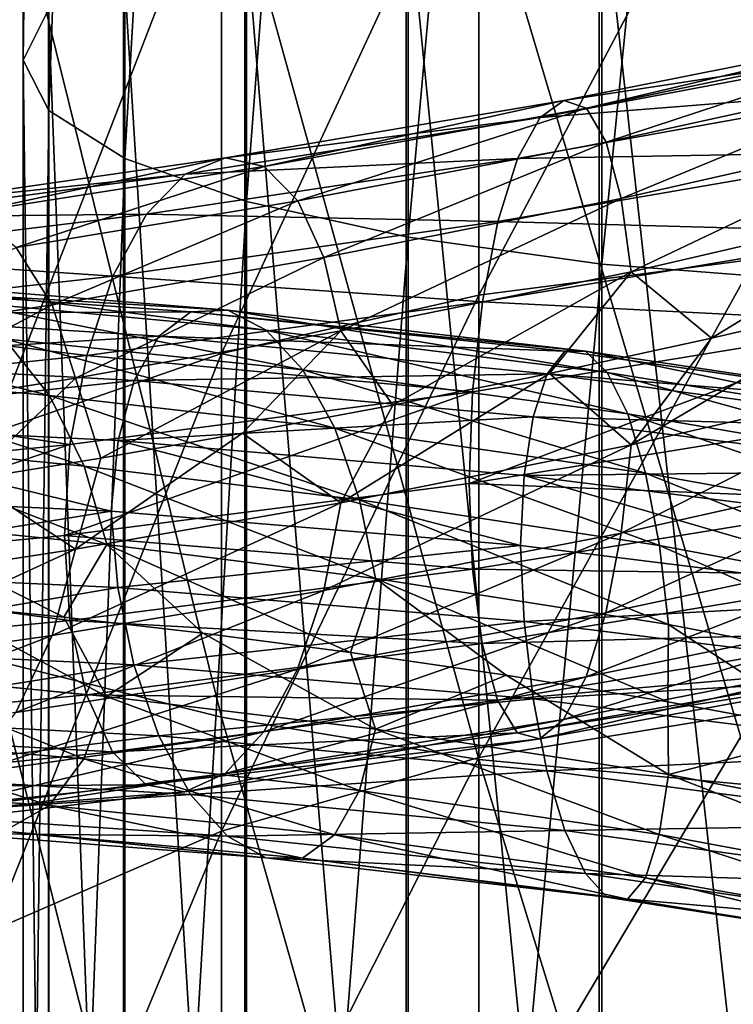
# Model space of a CAD drawing. Header units: metres. Extents: x -109 to 109, y -432 to 89.
# Tile 161 of 256: x -8.53 to -2.57, y -246.12 to -237.91. Entities that reach past the tile are written whole.
import ezdxf

# ---------------------------------------------------------------- set-up
doc = ezdxf.new("R2010")
doc.units = ezdxf.units.M
doc.layers.add('solid_506360_24502164', color=7, linetype='CONTINUOUS')

msp = doc.modelspace()

# ---------------------------------------------------------------- linework, layer by layer
at = {"layer": 'solid_506360_24502164'}
for points in [[(-8.499992, -220.809448, 965.925964), (-8.499992, -238.243088, 963.321289), (-8.283906, -221.063675, 967.802673)], [(-8.289004, -237.821503, 961.474243), (-8.499992, -238.243088, 963.321289), (-8.499992, -220.809448, 965.925964)], [(-8.499992, -238.243088, 963.321289), (-8.283906, -238.664551, 965.167725), (-8.283906, -221.063675, 967.802673)], [(-8.283906, -221.063675, 967.802673), (-8.283906, -238.664551, 965.167725), (-7.651602, -221.305054, 969.584534)], [(-8.283906, -238.664551, 965.167725), (-7.651602, -239.064697, 966.920898), (-7.651602, -221.305054, 969.584534)], [(-7.651602, -221.305054, 969.584534), (-7.651602, -239.064697, 966.920898), (-6.634851, -221.521439, 971.182007)], [(-7.651602, -239.064697, 966.920898), (-6.634851, -239.423431, 968.492554), (-6.634851, -221.521439, 971.182007)], [(-6.634851, -221.521439, 971.182007), (-6.634851, -239.423431, 968.492554), (-5.284738, -221.701981, 972.514771)], [(-6.634851, -239.423431, 968.492554), (-5.284738, -239.722717, 969.803833), (-5.284738, -221.701981, 972.514771)], [(-5.284738, -221.701981, 972.514771), (-5.284738, -239.722717, 969.803833), (-3.669097, -221.837601, 973.51593)], [(-5.284738, -239.722717, 969.803833), (-3.669097, -239.94754, 970.788879), (-3.669097, -221.837601, 973.51593)], [(-3.669097, -221.837601, 973.51593), (-3.669097, -239.94754, 970.788879), (-1.869106, -221.921478, 974.135193)], [(-3.669097, -239.94754, 970.788879), (-1.869106, -240.086594, 971.398132), (-1.869106, -221.921478, 974.135193)], [(-4.696142, -240.205124, 223.07515), (-4.696142, -236.061722, 224.85527), (-2.388744, -235.844559, 224.235718)], [(-2.388744, -239.905212, 222.49115), (-4.696142, -240.205124, 223.07515), (-2.388744, -235.844559, 224.235718)], [(-6.843618, -243.727936, 246.725525), (-6.843618, -236.315094, 248.765228), (-8.758043, -236.028046, 247.348297)], [(-8.758043, -243.249695, 245.361206), (-6.843618, -243.727936, 246.725525), (-8.758043, -236.028046, 247.348297)], [(-6.843618, -240.693619, 224.026382), (-6.843618, -236.415451, 225.86438), (-4.696142, -236.061722, 224.85527)], [(-4.696142, -240.205124, 223.07515), (-6.843618, -240.693619, 224.026382), (-4.696142, -236.061722, 224.85527)], [(-4.696142, -244.081665, 247.73465), (-4.696142, -236.527405, 249.813248), (-6.843618, -236.315094, 248.765228)], [(-6.843618, -243.727936, 246.725525), (-4.696142, -244.081665, 247.73465), (-6.843618, -236.315094, 248.765228)], [(-8.758043, -241.354034, 225.312424), (-8.758043, -236.893692, 227.228699), (-6.843618, -236.415451, 225.86438)], [(-6.843618, -240.693619, 224.026382), (-8.758043, -241.354034, 225.312424), (-6.843618, -236.415451, 225.86438)], [(-1.891428, -236.395477, 955.226685), (-1.891428, -252.813797, 951.294922), (-3.68973, -236.535629, 955.840698)], [(-3.68973, -236.535629, 955.840698), (-3.68973, -253.008453, 951.893982), (-5.302645, -236.761459, 956.830078)], [(-2.388744, -244.298828, 248.354202), (-2.388744, -236.657761, 250.456696), (-4.696142, -236.527405, 249.813248)], [(-4.696142, -244.081665, 247.73465), (-2.388744, -244.298828, 248.354202), (-4.696142, -236.527405, 249.813248)], [(-1.891428, -252.813797, 951.294922), (-3.68973, -253.008453, 951.893982), (-3.68973, -236.535629, 955.840698)], [(-5.302645, -236.761459, 956.830078), (-5.302645, -253.322067, 952.859131), (-6.649134, -237.0616, 958.144958)], [(-3.68973, -253.008453, 951.893982), (-5.302645, -253.322067, 952.859131), (-5.302645, -236.761459, 956.830078)], [(-6.649134, -237.0616, 958.144958), (-6.649134, -253.738876, 954.141907), (-7.661542, -237.420959, 959.719421)], [(-5.302645, -253.322067, 952.859131), (-6.649134, -253.738876, 954.141907), (-6.649134, -237.0616, 958.144958)], [(-7.661542, -237.420959, 959.719421), (-7.661542, -254.237961, 955.677856), (-8.289004, -237.821503, 961.474243)], [(-6.649134, -253.738876, 954.141907), (-7.661542, -254.237961, 955.677856), (-7.661542, -237.420959, 959.719421)], [(-8.289004, -237.821503, 961.474243), (-8.289004, -254.79422, 957.389832), (-8.499992, -238.243088, 963.321289)], [(-7.661542, -254.237961, 955.677856), (-8.289004, -254.79422, 957.389832), (-8.289004, -237.821503, 961.474243)], [(-1.020425, -237.990524, 981.141724), (-3.986542, -238.579773, 980.544861), (-1.070983, -238.135361, 981.912048)], [(-3.797542, -238.645737, 979.79126), (-3.986542, -238.579773, 980.544861), (-1.020425, -237.990524, 981.141724)], [(-0.972047, -238.05513, 980.366028), (-3.797542, -238.645737, 979.79126), (-1.020425, -237.990524, 981.141724)], [(-3.633516, -238.92778, 979.093201), (-3.797542, -238.645737, 979.79126), (-0.972047, -238.05513, 980.366028)], [(-0.930062, -238.336563, 979.649536), (-3.633516, -238.92778, 979.093201), (-0.972047, -238.05513, 980.366028)], [(-1.070983, -238.135361, 981.912048), (-4.184059, -238.722641, 981.291565), (-1.119399, -238.479355, 982.610779)], [(-3.986542, -238.579773, 980.544861), (-4.184059, -238.722641, 981.291565), (-1.070983, -238.135361, 981.912048)], [(-8.499992, -238.243088, 963.321289), (-8.499992, -255.3797, 959.191772), (-8.283906, -238.664551, 965.167725)], [(-8.289004, -254.79422, 957.389832), (-8.499992, -255.3797, 959.191772), (-8.499992, -238.243088, 963.321289)], [(-3.506043, -239.398621, 978.500366), (-3.633516, -238.92778, 979.093201), (-0.930062, -238.336563, 979.649536)], [(-0.897433, -238.807541, 979.04303), (-3.506043, -239.398621, 978.500366), (-0.930062, -238.336563, 979.649536)], [(-1.119399, -238.479355, 982.610779), (-4.373209, -239.064102, 981.967163), (-1.161458, -239.009323, 983.173279)], [(-4.184059, -238.722641, 981.291565), (-4.373209, -239.064102, 981.967163), (-1.119399, -238.479355, 982.610779)], [(-3.986542, -238.579773, 980.544861), (-6.808863, -239.059448, 979.40448), (-4.184059, -238.722641, 981.291565)], [(-6.486058, -239.131424, 978.698608), (-6.808863, -239.059448, 979.40448), (-3.986542, -238.579773, 980.544861)], [(-3.797542, -238.645737, 979.79126), (-6.486058, -239.131424, 978.698608), (-3.986542, -238.579773, 980.544861)], [(-8.499992, -255.3797, 959.191772), (-8.283906, -255.965012, 960.993103), (-8.283906, -238.664551, 965.167725)], [(-8.283906, -238.664551, 965.167725), (-8.283906, -255.965012, 960.993103), (-7.651602, -239.064697, 966.920898)], [(-6.205908, -239.417648, 978.041504), (-6.486058, -239.131424, 978.698608), (-3.797542, -238.645737, 979.79126)], [(-3.633516, -238.92778, 979.093201), (-6.205908, -239.417648, 978.041504), (-3.797542, -238.645737, 979.79126)], [(-4.184059, -238.722641, 981.291565), (-7.146214, -239.194901, 980.100708), (-4.373209, -239.064102, 981.967163)], [(-6.808863, -239.059448, 979.40448), (-7.146214, -239.194901, 980.100708), (-4.184059, -238.722641, 981.291565)], [(-3.423616, -240.009933, 978.054565), (-3.506043, -239.398621, 978.500366), (-0.897433, -238.807541, 979.04303)], [(-0.876334, -239.419678, 978.589294), (-3.423616, -240.009933, 978.054565), (-0.897433, -238.807541, 979.04303)], [(-5.98819, -239.89061, 977.479919), (-6.205908, -239.417648, 978.041504), (-3.633516, -238.92778, 979.093201)], [(-3.506043, -239.398621, 978.500366), (-5.98819, -239.89061, 977.479919), (-3.633516, -238.92778, 979.093201)], [(-6.808863, -239.059448, 979.40448), (-9.387612, -239.431992, 977.760132), (-7.146214, -239.194901, 980.100708)], [(-8.942551, -239.514603, 977.126038), (-9.387612, -239.431992, 977.760132), (-6.808863, -239.059448, 979.40448)], [(-6.486058, -239.131424, 978.698608), (-8.942551, -239.514603, 977.126038), (-6.808863, -239.059448, 979.40448)], [(-8.283906, -255.965012, 960.993103), (-7.651602, -256.520721, 962.703369), (-7.651602, -239.064697, 966.920898)], [(-7.651602, -239.064697, 966.920898), (-7.651602, -256.520721, 962.703369), (-6.634851, -239.423431, 968.492554)], [(-4.373209, -239.064102, 981.967163), (-7.469277, -239.528091, 980.727539), (-4.537523, -239.591141, 982.508911)], [(-7.146214, -239.194901, 980.100708), (-7.469277, -239.528091, 980.727539), (-4.373209, -239.064102, 981.967163)], [(-1.161458, -239.009323, 983.173279), (-4.537523, -239.591141, 982.508911), (-1.194181, -239.682495, 983.559631)], [(-4.373209, -239.064102, 981.967163), (-4.537523, -239.591141, 982.508911), (-1.161458, -239.009323, 983.173279)], [(-8.556297, -239.808533, 976.530701), (-8.942551, -239.514603, 977.126038), (-6.486058, -239.131424, 978.698608)], [(-6.205908, -239.417648, 978.041504), (-8.556297, -239.808533, 976.530701), (-6.486058, -239.131424, 978.698608)], [(-7.146214, -239.194901, 980.100708), (-9.85273, -239.554779, 978.381104), (-7.469277, -239.528091, 980.727539)], [(-9.387612, -239.431992, 977.760132), (-9.85273, -239.554779, 978.381104), (-7.146214, -239.194901, 980.100708)], [(-8.256122, -240.285873, 976.016602), (-8.556297, -239.808533, 976.530701), (-6.205908, -239.417648, 978.041504)], [(-5.98819, -239.89061, 977.479919), (-8.256122, -240.285873, 976.016602), (-6.205908, -239.417648, 978.041504)], [(-5.847408, -240.501907, 977.053528), (-5.98819, -239.89061, 977.479919), (-3.506043, -239.398621, 978.500366)], [(-3.423616, -240.009933, 978.054565), (-5.847408, -240.501907, 977.053528), (-3.506043, -239.398621, 978.500366)], [(-7.651602, -256.520721, 962.703369), (-6.634851, -257.018921, 964.236633), (-6.634851, -239.423431, 968.492554)], [(-6.634851, -239.423431, 968.492554), (-6.634851, -257.018921, 964.236633), (-5.284738, -239.722717, 969.803833)], [(-0.876334, -239.419678, 978.589294), (-2.753469, -240.565125, 977.980835), (-3.423616, -240.009933, 978.054565)], [(-0.876334, -239.419678, 978.589294), (-1.367006, -240.240875, 978.265198), (-2.753469, -240.565125, 977.980835)], [(-7.469277, -239.528091, 980.727539), (-10.298148, -239.8741, 978.935425), (-7.749918, -240.046494, 981.22644)], [(-9.85273, -239.554779, 978.381104), (-10.298148, -239.8741, 978.935425), (-7.469277, -239.528091, 980.727539)], [(-7.469277, -239.528091, 980.727539), (-7.749918, -240.046494, 981.22644), (-4.537523, -239.591141, 982.508911)], [(-4.537523, -239.591141, 982.508911), (-7.749918, -240.046494, 981.22644), (-4.665362, -240.261154, 982.878418)], [(-4.537523, -239.591141, 982.508911), (-4.665362, -240.261154, 982.878418), (-1.194181, -239.682495, 983.559631)], [(-6.634851, -257.018921, 964.236633), (-5.284738, -257.43457, 965.51593), (-5.284738, -239.722717, 969.803833)], [(-5.284738, -239.722717, 969.803833), (-5.284738, -257.43457, 965.51593), (-3.669097, -239.94754, 970.788879)], [(-1.194181, -239.682495, 983.559631), (-4.665362, -240.261154, 982.878418), (-1.215393, -240.436066, 983.746582)], [(-8.256122, -240.285873, 976.016602), (-10.226738, -240.589767, 974.157349), (-8.556297, -239.808533, 976.530701)], [(-10.298148, -239.8741, 978.935425), (-10.685078, -240.378357, 979.371094), (-7.749918, -240.046494, 981.22644)], [(-8.062021, -240.898026, 975.6203), (-8.256122, -240.285873, 976.016602), (-5.98819, -239.89061, 977.479919)], [(-5.847408, -240.501907, 977.053528), (-8.062021, -240.898026, 975.6203), (-5.98819, -239.89061, 977.479919)], [(-4.696142, -244.065964, 220.744812), (-4.696142, -240.205124, 223.07515), (-2.388744, -239.905212, 222.49115)], [(-2.388744, -243.68895, 220.207336), (-4.696142, -244.065964, 220.744812), (-2.388744, -239.905212, 222.49115)], [(-5.284738, -257.43457, 965.51593), (-3.669097, -257.746796, 966.476868), (-3.669097, -239.94754, 970.788879)], [(-3.669097, -239.94754, 970.788879), (-3.669097, -257.746796, 966.476868), (-1.869106, -240.086594, 971.398132)], [(-7.749918, -240.046494, 981.22644), (-10.685078, -240.378357, 979.371094), (-7.968263, -240.708069, 981.562134)], [(-7.749918, -240.046494, 981.22644), (-7.968263, -240.708069, 981.562134), (-4.665362, -240.261154, 982.878418)], [(-3.423616, -240.009933, 978.054565), (-5.414422, -241.122894, 976.998108), (-5.847408, -240.501907, 977.053528)], [(-3.423616, -240.009933, 978.054565), (-4.105786, -240.85878, 977.557861), (-5.414422, -241.122894, 976.998108)], [(-3.423616, -240.009933, 978.054565), (-2.753469, -240.565125, 977.980835), (-4.105786, -240.85878, 977.557861)], [(-9.965586, -240.140244, 949.957397), (-7.09874, -240.344727, 948.240601), (-10.340019, -240.362, 949.355286)], [(-9.534552, -240.106857, 950.598206), (-6.791703, -240.331039, 948.949463), (-9.965586, -240.140244, 949.957397)], [(-6.791703, -240.331039, 948.949463), (-7.09874, -240.344727, 948.240601), (-9.965586, -240.140244, 949.957397)], [(-6.471087, -240.496628, 949.647156), (-6.791703, -240.331039, 948.949463), (-9.534552, -240.106857, 950.598206)], [(-9.084454, -240.253586, 951.224915), (-6.471087, -240.496628, 949.647156), (-9.534552, -240.106857, 950.598206)], [(-3.669097, -257.746796, 966.476868), (-1.869106, -257.939911, 967.071228), (-1.869106, -240.086594, 971.398132)], [(-6.843618, -244.680008, 221.620239), (-6.843618, -240.693619, 224.026382), (-4.696142, -240.205124, 223.07515)], [(-4.696142, -244.065964, 220.744812), (-6.843618, -244.680008, 221.620239), (-4.696142, -240.205124, 223.07515)], [(-9.986308, -241.203674, 973.80072), (-10.226738, -240.589767, 974.157349), (-8.256122, -240.285873, 976.016602)], [(-8.062021, -240.898026, 975.6203), (-9.986308, -241.203674, 973.80072), (-8.256122, -240.285873, 976.016602)], [(-6.164296, -240.829346, 950.273499), (-6.471087, -240.496628, 949.647156), (-9.084454, -240.253586, 951.224915)], [(-8.653764, -240.569702, 951.78363), (-6.164296, -240.829346, 950.273499), (-9.084454, -240.253586, 951.224915)], [(-4.665362, -240.261154, 982.878418), (-7.968263, -240.708069, 981.562134), (-4.748231, -241.011597, 983.05365)], [(-4.665362, -240.261154, 982.878418), (-4.748231, -241.011597, 983.05365), (-1.215393, -240.436066, 983.746582)], [(-3.424132, -241.455246, 977.759766), (-2.753469, -240.565125, 977.980835), (-1.367006, -240.240875, 978.265198)], [(-0.876466, -240.868713, 978.298645), (-3.424132, -241.455246, 977.759766), (-1.367006, -240.240875, 978.265198)], [(-10.685078, -240.378357, 979.371094), (-10.986116, -241.026459, 979.657166), (-7.968263, -240.708069, 981.562134)], [(-8.279984, -241.042007, 952.221863), (-8.653764, -240.569702, 951.78363), (-10.833243, -240.400528, 953.726685)], [(-10.365326, -240.856735, 954.087585), (-8.279984, -241.042007, 952.221863), (-10.833243, -240.400528, 953.726685)], [(-10.340019, -240.362, 949.355286), (-7.365459, -240.547333, 947.579102), (-10.631336, -240.750336, 948.834961)], [(-7.09874, -240.344727, 948.240601), (-7.365459, -240.547333, 947.579102), (-10.340019, -240.362, 949.355286)], [(-7.09874, -240.344727, 948.240601), (-3.976225, -240.672119, 947.079163), (-7.365459, -240.547333, 947.579102)], [(-6.791703, -240.331039, 948.949463), (-3.804244, -240.672302, 947.832214), (-7.09874, -240.344727, 948.240601)], [(-3.804244, -240.672302, 947.832214), (-3.976225, -240.672119, 947.079163), (-7.09874, -240.344727, 948.240601)], [(-3.624657, -240.851196, 948.575623), (-3.804244, -240.672302, 947.832214), (-6.791703, -240.331039, 948.949463)], [(-6.471087, -240.496628, 949.647156), (-3.624657, -240.851196, 948.575623), (-6.791703, -240.331039, 948.949463)], [(-1.215393, -240.436066, 983.746582), (-4.776624, -241.777512, 983.013733), (-1.222347, -241.204773, 983.711975)], [(-1.215393, -240.436066, 983.746582), (-4.748231, -241.011597, 983.05365), (-4.776624, -241.777512, 983.013733)], [(-7.365459, -240.547333, 947.579102), (-7.572971, -240.918427, 947.012512), (-10.631336, -240.750336, 948.834961)], [(-5.847408, -240.501907, 977.053528), (-7.850954, -241.565842, 975.490967), (-8.062021, -240.898026, 975.6203)], [(-5.847408, -240.501907, 977.053528), (-6.667977, -241.358475, 976.306641), (-7.850954, -241.565842, 975.490967)], [(-7.365459, -240.547333, 947.579102), (-4.125622, -240.861328, 946.379089), (-7.572971, -240.918427, 947.012512)], [(-3.976225, -240.672119, 947.079163), (-4.125622, -240.861328, 946.379089), (-7.365459, -240.547333, 947.579102)], [(-5.847408, -240.501907, 977.053528), (-5.414422, -241.122894, 976.998108), (-6.667977, -241.358475, 976.306641)], [(-3.452814, -241.195679, 949.245361), (-3.624657, -240.851196, 948.575623), (-6.471087, -240.496628, 949.647156)], [(-6.164296, -240.829346, 950.273499), (-3.452814, -241.195679, 949.245361), (-6.471087, -240.496628, 949.647156)], [(-3.424132, -241.455246, 977.759766), (-4.105786, -240.85878, 977.557861), (-2.753469, -240.565125, 977.980835)], [(-5.898044, -241.314606, 950.77002), (-6.164296, -240.829346, 950.273499), (-8.653764, -240.569702, 951.78363)], [(-8.279984, -241.042007, 952.221863), (-5.898044, -241.314606, 950.77002), (-8.653764, -240.569702, 951.78363)], [(-7.968263, -240.708069, 981.562134), (-10.986116, -241.026459, 979.657166), (-8.1098, -241.450989, 981.714722)], [(-8.758043, -245.510208, 222.803802), (-8.758043, -241.354034, 225.312424), (-6.843618, -240.693619, 224.026382)], [(-6.843618, -244.680008, 221.620239), (-8.758043, -245.510208, 222.803802), (-6.843618, -240.693619, 224.026382)], [(-7.968263, -240.708069, 981.562134), (-8.1098, -241.450989, 981.714722), (-4.748231, -241.011597, 983.05365)], [(-3.976225, -240.672119, 947.079163), (-0.711627, -241.136307, 946.50708), (-4.125622, -240.861328, 946.379089)], [(-0.680847, -241.14389, 947.278748), (-0.711627, -241.136307, 946.50708), (-3.976225, -240.672119, 947.079163)], [(-3.804244, -240.672302, 947.832214), (-0.680847, -241.14389, 947.278748), (-3.976225, -240.672119, 947.079163)], [(-0.648706, -241.329926, 948.041199), (-0.680847, -241.14389, 947.278748), (-3.804244, -240.672302, 947.832214)], [(-3.624657, -240.851196, 948.575623), (-0.648706, -241.329926, 948.041199), (-3.804244, -240.672302, 947.832214)], [(-10.631336, -240.750336, 948.834961), (-7.572971, -240.918427, 947.012512), (-10.820178, -241.264679, 948.433594)], [(-7.989503, -241.632278, 952.508789), (-8.279984, -241.042007, 952.221863), (-10.365326, -240.856735, 954.087585)], [(-10.001686, -241.436493, 954.314697), (-7.989503, -241.632278, 952.508789), (-10.365326, -240.856735, 954.087585)], [(-8.062021, -240.898026, 975.6203), (-8.946745, -241.745316, 974.560852), (-9.986308, -241.203674, 973.80072)], [(-8.062021, -240.898026, 975.6203), (-7.850954, -241.565842, 975.490967), (-8.946745, -241.745316, 974.560852)], [(-4.125622, -240.861328, 946.379089), (-4.241857, -241.220383, 945.782043), (-7.572971, -240.918427, 947.012512)], [(-3.303677, -241.690125, 949.779175), (-3.452814, -241.195679, 949.245361), (-6.164296, -240.829346, 950.273499)], [(-5.898044, -241.314606, 950.77002), (-3.303677, -241.690125, 949.779175), (-6.164296, -240.829346, 950.273499)], [(-5.848289, -241.940262, 976.755249), (-5.414422, -241.122894, 976.998108), (-4.105786, -240.85878, 977.557861)], [(-3.424132, -241.455246, 977.759766), (-5.848289, -241.940262, 976.755249), (-4.105786, -240.85878, 977.557861)], [(-4.125622, -240.861328, 946.379089), (-0.738364, -241.318436, 945.790283), (-4.241857, -241.220383, 945.782043)], [(-0.711627, -241.136307, 946.50708), (-0.738364, -241.318436, 945.790283), (-4.125622, -240.861328, 946.379089)], [(-0.617952, -241.68074, 948.728699), (-0.648706, -241.329926, 948.041199), (-3.624657, -240.851196, 948.575623)], [(-3.452814, -241.195679, 949.245361), (-0.617952, -241.68074, 948.728699), (-3.624657, -240.851196, 948.575623)], [(-3.507001, -242.192398, 977.930481), (-3.424132, -241.455246, 977.759766), (-0.876466, -240.868713, 978.298645)], [(-0.897678, -241.608627, 978.48114), (-3.507001, -242.192398, 977.930481), (-0.876466, -240.868713, 978.298645)], [(-7.572971, -240.918427, 947.012512), (-7.707488, -241.418732, 946.580872), (-10.820178, -241.264679, 948.433594)], [(-7.572971, -240.918427, 947.012512), (-4.241857, -241.220383, 945.782043), (-7.707488, -241.418732, 946.580872)], [(-10.986116, -241.026459, 979.657166), (-11.181259, -241.757645, 979.777222), (-8.1098, -241.450989, 981.714722)], [(-5.691126, -241.913391, 951.101929), (-5.898044, -241.314606, 950.77002), (-8.279984, -241.042007, 952.221863)], [(-7.989503, -241.632278, 952.508789), (-5.691126, -241.913391, 951.101929), (-8.279984, -241.042007, 952.221863)], [(-4.748231, -241.011597, 983.05365), (-8.154789, -242.210617, 981.668213), (-4.776624, -241.777512, 983.013733)], [(-4.748231, -241.011597, 983.05365), (-8.1098, -241.450989, 981.714722), (-8.154789, -242.210617, 981.668213)], [(-5.848289, -241.940262, 976.755249), (-6.667977, -241.358475, 976.306641), (-5.414422, -241.122894, 976.998108)], [(-4.241857, -241.220383, 945.782043), (-4.317204, -241.710983, 945.330322), (-7.707488, -241.418732, 946.580872)], [(-1.222347, -241.204773, 983.711975), (-4.776624, -241.777512, 983.013733), (-1.215525, -241.920761, 983.448853)], [(-4.241857, -241.220383, 945.782043), (-0.759167, -241.671219, 945.179688), (-4.317204, -241.710983, 945.330322)], [(-0.738364, -241.318436, 945.790283), (-0.759167, -241.671219, 945.179688), (-4.241857, -241.220383, 945.782043)], [(-0.59126, -242.180176, 949.277405), (-0.617952, -241.68074, 948.728699), (-3.452814, -241.195679, 949.245361)], [(-3.303677, -241.690125, 949.779175), (-0.59126, -242.180176, 949.277405), (-3.452814, -241.195679, 949.245361)], [(-10.820178, -241.264679, 948.433594), (-7.765478, -242.008743, 946.329529), (-10.897262, -241.864456, 948.195679)], [(-10.820178, -241.264679, 948.433594), (-7.707488, -241.418732, 946.580872), (-7.765478, -242.008743, 946.329529)], [(-8.063235, -242.326431, 975.319153), (-7.850954, -241.565842, 975.490967), (-6.667977, -241.358475, 976.306641)], [(-5.848289, -241.940262, 976.755249), (-8.063235, -242.326431, 975.319153), (-6.667977, -241.358475, 976.306641)], [(-3.187777, -242.294998, 950.139526), (-3.303677, -241.690125, 949.779175), (-5.898044, -241.314606, 950.77002)], [(-5.691126, -241.913391, 951.101929), (-3.187777, -242.294998, 950.139526), (-5.898044, -241.314606, 950.77002)], [(-8.1098, -241.450989, 981.714722), (-11.246489, -242.508759, 979.718933), (-8.154789, -242.210617, 981.668213)], [(-8.1098, -241.450989, 981.714722), (-11.181259, -241.757645, 979.777222), (-11.246489, -242.508759, 979.718933)], [(-7.801671, -242.285828, 952.62793), (-7.989503, -241.632278, 952.508789), (-10.001686, -241.436493, 954.314697)], [(-9.766547, -242.085663, 954.395569), (-7.801671, -242.285828, 952.62793), (-10.001686, -241.436493, 954.314697)], [(-7.707488, -241.418732, 946.580872), (-4.34713, -242.294907, 945.067139), (-7.765478, -242.008743, 946.329529)], [(-7.707488, -241.418732, 946.580872), (-4.317204, -241.710983, 945.330322), (-4.34713, -242.294907, 945.067139)], [(-5.989826, -242.67067, 976.90332), (-5.848289, -241.940262, 976.755249), (-3.424132, -241.455246, 977.759766)], [(-3.507001, -242.192398, 977.930481), (-5.989826, -242.67067, 976.90332), (-3.424132, -241.455246, 977.759766)], [(-8.063235, -242.326431, 975.319153), (-8.946745, -241.745316, 974.560852), (-7.850954, -241.565842, 975.490967)], [(-5.557328, -242.570541, 951.249756), (-5.691126, -241.913391, 951.101929), (-7.989503, -241.632278, 952.508789)], [(-7.801671, -242.285828, 952.62793), (-5.557328, -242.570541, 951.249756), (-7.989503, -241.632278, 952.508789)], [(-3.63484, -242.857819, 978.291443), (-3.507001, -242.192398, 977.930481), (-0.897678, -241.608627, 978.48114)], [(-0.930401, -242.277161, 978.858948), (-3.63484, -242.857819, 978.291443), (-0.897678, -241.608627, 978.48114)], [(-4.317204, -241.710983, 945.330322), (-0.780477, -242.737396, 944.450439), (-4.34713, -242.294907, 945.067139)], [(-0.759167, -241.671219, 945.179688), (-0.772652, -242.156815, 944.718628), (-4.317204, -241.710983, 945.330322)], [(-4.317204, -241.710983, 945.330322), (-0.772652, -242.156815, 944.718628), (-0.780477, -242.737396, 944.450439)], [(-0.570518, -242.788376, 949.648682), (-0.59126, -242.180176, 949.277405), (-3.303677, -241.690125, 949.779175)], [(-3.187777, -242.294998, 950.139526), (-0.570518, -242.788376, 949.648682), (-3.303677, -241.690125, 949.779175)], [(-8.063235, -242.326431, 975.319153), (-9.987811, -242.619415, 973.497253), (-8.946745, -241.745316, 974.560852)], [(-4.776624, -241.777512, 983.013733), (-8.154789, -242.210617, 981.668213), (-4.748747, -242.491486, 982.751831)], [(-4.776624, -241.777512, 983.013733), (-4.748747, -242.491486, 982.751831), (-1.215525, -241.920761, 983.448853)], [(-10.897262, -241.864456, 948.195679), (-7.765478, -242.008743, 946.329529), (-10.821352, -242.504196, 948.127319)], [(-8.258378, -243.046295, 975.434509), (-8.063235, -242.326431, 975.319153), (-5.848289, -241.940262, 976.755249)], [(-5.989826, -242.67067, 976.90332), (-8.258378, -243.046295, 975.434509), (-5.848289, -241.940262, 976.755249)], [(-3.112832, -242.954773, 950.305176), (-3.187777, -242.294998, 950.139526), (-5.691126, -241.913391, 951.101929)], [(-5.557328, -242.570541, 951.249756), (-3.112832, -242.954773, 950.305176), (-5.691126, -241.913391, 951.101929)], [(-1.215525, -241.920761, 983.448853), (-4.748747, -242.491486, 982.751831), (-1.194426, -242.543839, 982.985657)], [(-7.765478, -242.008743, 946.329529), (-7.708324, -242.64537, 946.273376), (-10.821352, -242.504196, 948.127319)], [(-7.765478, -242.008743, 946.329529), (-4.34713, -242.294907, 945.067139), (-7.708324, -242.64537, 946.273376)], [(-9.766547, -242.085663, 954.395569), (-9.236438, -242.784058, 953.857727), (-8.160442, -242.893326, 952.895813)], [(-9.766547, -242.085663, 954.395569), (-8.160442, -242.893326, 952.895813), (-7.801671, -242.285828, 952.62793)], [(-8.154789, -242.210617, 981.668213), (-11.246489, -242.508759, 979.718933), (-8.110681, -242.921585, 981.40979)], [(-8.154789, -242.210617, 981.668213), (-8.110681, -242.921585, 981.40979), (-4.748747, -242.491486, 982.751831)], [(-6.20817, -243.327835, 977.230469), (-5.989826, -242.67067, 976.90332), (-3.507001, -242.192398, 977.930481)], [(-3.63484, -242.857819, 978.291443), (-6.20817, -243.327835, 977.230469), (-3.507001, -242.192398, 977.930481)], [(-7.801671, -242.285828, 952.62793), (-8.160442, -242.893326, 952.895813), (-6.999638, -243.02684, 952.049438)], [(-7.801671, -242.285828, 952.62793), (-6.999638, -243.02684, 952.049438), (-5.765453, -243.187439, 951.326172)], [(-7.801671, -242.285828, 952.62793), (-5.765453, -243.187439, 951.326172), (-5.557328, -242.570541, 951.249756)], [(-4.34713, -242.294907, 945.067139), (-4.317672, -242.928925, 945.020752), (-7.708324, -242.64537, 946.273376)], [(-4.34713, -242.294907, 945.067139), (-0.780477, -242.737396, 944.450439), (-4.317672, -242.928925, 945.020752)], [(-3.799154, -243.390656, 978.823364), (-3.63484, -242.857819, 978.291443), (-0.930401, -242.277161, 978.858948)], [(-0.97246, -242.813187, 979.411499), (-3.799154, -243.390656, 978.823364), (-0.930401, -242.277161, 978.858948)], [(-0.557105, -243.449615, 949.820618), (-0.570518, -242.788376, 949.648682), (-3.187777, -242.294998, 950.139526)], [(-3.112832, -242.954773, 950.305176), (-0.557105, -243.449615, 949.820618), (-3.187777, -242.294998, 950.139526)], [(-10.229532, -243.325241, 973.570862), (-9.987811, -242.619415, 973.497253), (-8.063235, -242.326431, 975.319153)], [(-8.258378, -243.046295, 975.434509), (-10.229532, -243.325241, 973.570862), (-8.063235, -242.326431, 975.319153)], [(-11.246489, -242.508759, 979.718933), (-11.182473, -243.214783, 979.470032), (-8.110681, -242.921585, 981.40979)], [(-10.821352, -242.504196, 948.127319), (-7.708324, -242.64537, 946.273376), (-10.63352, -243.146271, 948.243042)], [(-4.748747, -242.491486, 982.751831), (-8.110681, -242.921585, 981.40979), (-4.66632, -243.113327, 982.296631)], [(-4.748747, -242.491486, 982.751831), (-4.66632, -243.113327, 982.296631), (-1.194426, -242.543839, 982.985657)], [(-5.557328, -242.570541, 951.249756), (-5.765453, -243.187439, 951.326172), (-4.466901, -243.378052, 950.730286)], [(-5.557328, -242.570541, 951.249756), (-4.466901, -243.378052, 950.730286), (-3.117353, -243.600739, 950.266296)], [(-5.557328, -242.570541, 951.249756), (-3.117353, -243.600739, 950.266296), (-3.112832, -242.954773, 950.305176)], [(-1.194426, -242.543839, 982.985657), (-4.66632, -243.113327, 982.296631), (-1.161797, -243.015854, 982.369446)], [(-7.708324, -242.64537, 946.273376), (-7.574527, -243.289902, 946.418152), (-10.63352, -243.146271, 948.243042)], [(-8.559417, -243.690231, 975.712036), (-8.258378, -243.046295, 975.434509), (-5.989826, -242.67067, 976.90332)], [(-6.20817, -243.327835, 977.230469), (-8.559417, -243.690231, 975.712036), (-5.989826, -242.67067, 976.90332)], [(-7.708324, -242.64537, 946.273376), (-4.317672, -242.928925, 945.020752), (-7.574527, -243.289902, 946.418152)], [(-9.768018, -243.366486, 954.083679), (-7.802845, -243.554337, 952.314514), (-9.236438, -242.784058, 953.857727)], [(-7.802845, -243.554337, 952.314514), (-8.160442, -242.893326, 952.895813), (-9.236438, -242.784058, 953.857727)], [(-0.780477, -242.737396, 944.450439), (-0.772736, -243.370499, 944.405884), (-4.317672, -242.928925, 945.020752)], [(-6.488811, -243.851501, 977.719666), (-6.20817, -243.327835, 977.230469), (-3.63484, -242.857819, 978.291443)], [(-3.799154, -243.390656, 978.823364), (-6.488811, -243.851501, 977.719666), (-3.63484, -242.857819, 978.291443)], [(-3.988305, -243.746536, 979.490967), (-3.799154, -243.390656, 978.823364), (-0.97246, -242.813187, 979.411499)], [(-1.020876, -243.172089, 980.102295), (-3.988305, -243.746536, 979.490967), (-0.97246, -242.813187, 979.411499)], [(-8.110681, -242.921585, 981.40979), (-11.182473, -243.214783, 979.470032), (-7.969899, -243.542587, 980.974243)], [(-7.802845, -243.554337, 952.314514), (-6.999638, -243.02684, 952.049438), (-8.160442, -242.893326, 952.895813)], [(-8.110681, -242.921585, 981.40979), (-7.969899, -243.542587, 980.974243), (-4.66632, -243.113327, 982.296631)], [(-4.317672, -242.928925, 945.020752), (-4.242728, -243.575348, 945.183594), (-7.574527, -243.289902, 946.418152)], [(-4.317672, -242.928925, 945.020752), (-0.772736, -243.370499, 944.405884), (-4.242728, -243.575348, 945.183594)], [(-7.802845, -243.554337, 952.314514), (-5.558165, -243.829453, 950.934204), (-6.999638, -243.02684, 952.049438)], [(-5.558165, -243.829453, 950.934204), (-5.765453, -243.187439, 951.326172), (-6.999638, -243.02684, 952.049438)], [(-4.66632, -243.113327, 982.296631), (-4.538848, -243.585098, 981.694153), (-1.161797, -243.015854, 982.369446)], [(-1.161797, -243.015854, 982.369446), (-4.538848, -243.585098, 981.694153), (-1.119812, -243.287949, 981.646057)], [(-3.112832, -242.954773, 950.305176), (-3.117353, -243.600739, 950.266296), (-1.734784, -243.856827, 949.939758)], [(-3.112832, -242.954773, 950.305176), (-1.734784, -243.856827, 949.939758), (-0.557105, -243.449615, 949.820618)], [(-10.602425, -243.951355, 973.78479), (-10.229532, -243.325241, 973.570862), (-8.258378, -243.046295, 975.434509)], [(-8.559417, -243.690231, 975.712036), (-10.602425, -243.951355, 973.78479), (-8.258378, -243.046295, 975.434509)], [(-4.66632, -243.113327, 982.296631), (-7.969899, -243.542587, 980.974243), (-4.538848, -243.585098, 981.694153)], [(-10.63352, -243.146271, 948.243042), (-7.574527, -243.289902, 946.418152), (-10.343039, -243.732254, 948.522705)], [(-5.558165, -243.829453, 950.934204), (-4.466901, -243.378052, 950.730286), (-5.765453, -243.187439, 951.326172)], [(-4.185822, -243.907639, 980.233948), (-3.988305, -243.746536, 979.490967), (-1.020876, -243.172089, 980.102295)], [(-1.071434, -243.335754, 980.868835), (-4.185822, -243.907639, 980.233948), (-1.020876, -243.172089, 980.102295)], [(-11.182473, -243.214783, 979.470032), (-10.988373, -243.835434, 979.06488), (-7.969899, -243.542587, 980.974243)], [(-6.843618, -250.791931, 243.690643), (-6.843618, -243.727936, 246.725525), (-8.758043, -243.249695, 245.361206)], [(-8.758043, -250.1315, 242.404602), (-6.843618, -250.791931, 243.690643), (-8.758043, -243.249695, 245.361206)], [(-7.574527, -243.289902, 946.418152), (-7.36761, -243.88414, 946.74292), (-10.343039, -243.732254, 948.522705)], [(-8.946346, -244.198975, 976.138184), (-8.559417, -243.690231, 975.712036), (-6.20817, -243.327835, 977.230469)], [(-6.488811, -243.851501, 977.719666), (-8.946346, -244.198975, 976.138184), (-6.20817, -243.327835, 977.230469)], [(-7.574527, -243.289902, 946.418152), (-4.242728, -243.575348, 945.183594), (-7.36761, -243.88414, 946.74292)], [(-4.538848, -243.585098, 981.694153), (-4.374821, -243.858002, 980.989258), (-1.119812, -243.287949, 981.646057)], [(-1.119812, -243.287949, 981.646057), (-4.374821, -243.858002, 980.989258), (-1.071434, -243.335754, 980.868835)], [(-4.374821, -243.858002, 980.989258), (-4.185822, -243.907639, 980.233948), (-1.071434, -243.335754, 980.868835)], [(-10.004419, -243.90567, 953.713623), (-7.991686, -244.077194, 951.904724), (-9.768018, -243.366486, 954.083679)], [(-7.991686, -244.077194, 951.904724), (-7.802845, -243.554337, 952.314514), (-9.768018, -243.366486, 954.083679)], [(-6.811874, -244.198059, 978.338684), (-6.488811, -243.851501, 977.719666), (-3.799154, -243.390656, 978.823364)], [(-3.988305, -243.746536, 979.490967), (-6.811874, -244.198059, 978.338684), (-3.799154, -243.390656, 978.823364)], [(-5.558165, -243.829453, 950.934204), (-3.113301, -244.207108, 949.986816), (-4.466901, -243.378052, 950.730286)], [(-3.113301, -244.207108, 949.986816), (-3.117353, -243.600739, 950.266296), (-4.466901, -243.378052, 950.730286)], [(-0.772736, -243.370499, 944.405884), (-0.759323, -244.018066, 944.575195), (-4.242728, -243.575348, 945.183594)], [(-7.969899, -243.542587, 980.974243), (-10.988373, -243.835434, 979.06488), (-7.752181, -244.016266, 980.403015)], [(-7.991686, -244.077194, 951.904724), (-5.692681, -244.339401, 950.493958), (-7.802845, -243.554337, 952.314514)], [(-7.969899, -243.542587, 980.974243), (-7.752181, -244.016266, 980.403015), (-4.538848, -243.585098, 981.694153)], [(-5.692681, -244.339401, 950.493958), (-5.558165, -243.829453, 950.934204), (-7.802845, -243.554337, 952.314514)], [(-4.538848, -243.585098, 981.694153), (-7.752181, -244.016266, 980.403015), (-4.374821, -243.858002, 980.989258)], [(-4.242728, -243.575348, 945.183594), (-4.126827, -244.175476, 945.536926), (-7.36761, -243.88414, 946.74292)], [(-4.242728, -243.575348, 945.183594), (-0.759323, -244.018066, 944.575195), (-4.126827, -244.175476, 945.536926)], [(-3.113301, -244.207108, 949.986816), (-1.734784, -243.856827, 949.939758), (-3.117353, -243.600739, 950.266296)], [(-4.696142, -247.571594, 217.908066), (-4.696142, -244.065964, 220.744812), (-2.388744, -243.68895, 220.207336)], [(-2.388744, -247.124588, 217.427231), (-4.696142, -247.571594, 217.908066), (-2.388744, -243.68895, 220.207336)], [(-10.343039, -243.732254, 948.522705), (-7.36761, -243.88414, 946.74292), (-9.969257, -244.20903, 948.952209)], [(-7.149226, -244.350525, 979.031433), (-6.811874, -244.198059, 978.338684), (-3.988305, -243.746536, 979.490967)], [(-4.185822, -243.907639, 980.233948), (-7.149226, -244.350525, 979.031433), (-3.988305, -243.746536, 979.490967)], [(-4.696142, -251.280411, 244.641861), (-4.696142, -244.081665, 247.73465), (-6.843618, -243.727936, 246.725525)], [(-6.843618, -250.791931, 243.690643), (-4.696142, -251.280411, 244.641861), (-6.843618, -243.727936, 246.725525)], [(-10.988373, -243.835434, 979.06488), (-10.688197, -244.313202, 978.54126), (-7.752181, -244.016266, 980.403015)], [(-9.391764, -244.530106, 976.68512), (-8.946346, -244.198975, 976.138184), (-6.488811, -243.851501, 977.719666)], [(-6.811874, -244.198059, 978.338684), (-9.391764, -244.530106, 976.68512), (-6.488811, -243.851501, 977.719666)], [(-5.692681, -244.339401, 950.493958), (-3.188648, -244.708054, 949.526306), (-5.558165, -243.829453, 950.934204)], [(-3.188648, -244.708054, 949.526306), (-3.113301, -244.207108, 949.986816), (-5.558165, -243.829453, 950.934204)], [(-3.113301, -244.207108, 949.986816), (-0.557189, -244.698578, 949.49884), (-1.734784, -243.856827, 949.939758)], [(-10.369105, -244.315781, 953.245544), (-8.283004, -244.465881, 951.376038), (-10.004419, -243.90567, 953.713623)], [(-8.283004, -244.465881, 951.376038), (-7.991686, -244.077194, 951.904724), (-10.004419, -243.90567, 953.713623)], [(-7.36761, -243.88414, 946.74292), (-7.101356, -244.374542, 947.230652), (-9.969257, -244.20903, 948.952209)], [(-7.752181, -244.016266, 980.403015), (-7.47203, -244.293839, 979.739075), (-4.374821, -243.858002, 980.989258)], [(-4.374821, -243.858002, 980.989258), (-7.47203, -244.293839, 979.739075), (-4.185822, -243.907639, 980.233948)], [(-7.47203, -244.293839, 979.739075), (-7.149226, -244.350525, 979.031433), (-4.185822, -243.907639, 980.233948)], [(-7.36761, -243.88414, 946.74292), (-4.126827, -244.175476, 945.536926), (-7.101356, -244.374542, 947.230652)], [(-7.752181, -244.016266, 980.403015), (-10.688197, -244.313202, 978.54126), (-7.47203, -244.293839, 979.739075)], [(-0.759323, -244.018066, 944.575195), (-0.73858, -244.621429, 944.939514), (-4.126827, -244.175476, 945.536926)], [(-8.283004, -244.465881, 951.376038), (-5.900194, -244.711075, 949.918884), (-7.991686, -244.077194, 951.904724)], [(-5.900194, -244.711075, 949.918884), (-5.692681, -244.339401, 950.493958), (-7.991686, -244.077194, 951.904724)], [(-6.843618, -248.299667, 218.691238), (-6.843618, -244.680008, 221.620239), (-4.696142, -244.065964, 220.744812)], [(-4.696142, -247.571594, 217.908066), (-6.843618, -248.299667, 218.691238), (-4.696142, -244.065964, 220.744812)], [(-2.388744, -251.580322, 245.225876), (-2.388744, -244.298828, 248.354202), (-4.696142, -244.081665, 247.73465)], [(-4.696142, -251.280411, 244.641861), (-2.388744, -251.580322, 245.225876), (-4.696142, -244.081665, 247.73465)], [(-4.126827, -244.175476, 945.536926), (-3.97769, -244.675537, 946.061768), (-7.101356, -244.374542, 947.230652)], [(-4.126827, -244.175476, 945.536926), (-0.73858, -244.621429, 944.939514), (-3.97769, -244.675537, 946.061768)], [(-9.969257, -244.20903, 948.952209), (-7.101356, -244.374542, 947.230652), (-9.538569, -244.537018, 949.503662)], [(-9.856882, -244.66806, 977.302856), (-9.391764, -244.530106, 976.68512), (-6.811874, -244.198059, 978.338684)], [(-7.149226, -244.350525, 979.031433), (-9.856882, -244.66806, 977.302856), (-6.811874, -244.198059, 978.338684)], [(-3.188648, -244.708054, 949.526306), (-0.570674, -245.194794, 949.028809), (-3.113301, -244.207108, 949.986816)], [(-0.570674, -245.194794, 949.028809), (-0.557189, -244.698578, 949.49884), (-3.113301, -244.207108, 949.986816)], [(-10.688197, -244.313202, 978.54126), (-10.301943, -244.599213, 977.939026), (-7.47203, -244.293839, 979.739075)], [(-8.657437, -244.679581, 950.768311), (-8.283004, -244.465881, 951.376038), (-10.369105, -244.315781, 953.245544)], [(-7.47203, -244.293839, 979.739075), (-10.301943, -244.599213, 977.939026), (-7.149226, -244.350525, 979.031433)], [(-5.900194, -244.711075, 949.918884), (-3.304882, -245.067871, 948.920898), (-5.692681, -244.339401, 950.493958)], [(-3.304882, -245.067871, 948.920898), (-3.188648, -244.708054, 949.526306), (-5.692681, -244.339401, 950.493958)], [(-10.301943, -244.599213, 977.939026), (-9.856882, -244.66806, 977.302856), (-7.149226, -244.350525, 979.031433)], [(-7.101356, -244.374542, 947.230652), (-6.794566, -244.720581, 947.849365), (-9.538569, -244.537018, 949.503662)], [(-7.101356, -244.374542, 947.230652), (-3.97769, -244.675537, 946.061768), (-6.794566, -244.720581, 947.849365)], [(-8.657437, -244.679581, 950.768311), (-6.166913, -244.904922, 949.252136), (-8.283004, -244.465881, 951.376038)], [(-6.166913, -244.904922, 949.252136), (-5.900194, -244.711075, 949.918884), (-8.283004, -244.465881, 951.376038)], [(-9.538569, -244.537018, 949.503662), (-6.794566, -244.720581, 947.849365), (-9.088471, -244.699051, 950.126648)], [(-3.97769, -244.675537, 946.061768), (-3.805847, -245.034256, 946.723633), (-6.794566, -244.720581, 947.849365)], [(-0.73858, -244.621429, 944.939514), (-0.711889, -245.126633, 945.479187), (-3.97769, -244.675537, 946.061768)], [(-3.97769, -244.675537, 946.061768), (-0.711889, -245.126633, 945.479187), (-3.805847, -245.034256, 946.723633)], [(-9.088471, -244.699051, 950.126648), (-6.473949, -244.903214, 948.542786), (-8.657437, -244.679581, 950.768311)], [(-6.794566, -244.720581, 947.849365), (-6.473949, -244.903214, 948.542786), (-9.088471, -244.699051, 950.126648)], [(-8.758043, -249.284012, 219.750061), (-8.758043, -245.510208, 222.803802), (-6.843618, -244.680008, 221.620239)], [(-6.843618, -248.299667, 218.691238), (-8.758043, -249.284012, 219.750061), (-6.843618, -244.680008, 221.620239)], [(-6.473949, -244.903214, 948.542786), (-6.166913, -244.904922, 949.252136), (-8.657437, -244.679581, 950.768311)], [(-6.794566, -244.720581, 947.849365), (-3.805847, -245.034256, 946.723633), (-6.473949, -244.903214, 948.542786)], [(-6.166913, -244.904922, 949.252136), (-3.45428, -245.247833, 948.215637), (-5.900194, -244.711075, 949.918884)], [(-3.45428, -245.247833, 948.215637), (-3.304882, -245.067871, 948.920898), (-5.900194, -244.711075, 949.918884)], [(-3.304882, -245.067871, 948.920898), (-0.591476, -245.548386, 948.409851), (-3.188648, -244.708054, 949.526306)], [(-0.591476, -245.548386, 948.409851), (-0.570674, -245.194794, 949.028809), (-3.188648, -244.708054, 949.526306)], [(-6.473949, -244.903214, 948.542786), (-3.62626, -245.231308, 947.462463), (-6.166913, -244.904922, 949.252136)], [(-3.805847, -245.034256, 946.723633), (-3.62626, -245.231308, 947.462463), (-6.473949, -244.903214, 948.542786)], [(-3.62626, -245.231308, 947.462463), (-3.45428, -245.247833, 948.215637), (-6.166913, -244.904922, 949.252136)], [(-3.805847, -245.034256, 946.723633), (-0.681134, -245.492081, 946.15863), (-3.62626, -245.231308, 947.462463)], [(-0.711889, -245.126633, 945.479187), (-0.681134, -245.492081, 946.15863), (-3.805847, -245.034256, 946.723633)], [(-3.45428, -245.247833, 948.215637), (-0.618214, -245.721054, 947.687988), (-3.304882, -245.067871, 948.920898)], [(-0.618214, -245.721054, 947.687988), (-0.591476, -245.548386, 948.409851), (-3.304882, -245.067871, 948.920898)], [(-3.62626, -245.231308, 947.462463), (-0.648993, -245.696732, 946.916321), (-3.45428, -245.247833, 948.215637)], [(-0.681134, -245.492081, 946.15863), (-0.648993, -245.696732, 946.916321), (-3.62626, -245.231308, 947.462463)], [(-0.648993, -245.696732, 946.916321), (-0.618214, -245.721054, 947.687988), (-3.45428, -245.247833, 948.215637)]]:
    msp.add_3dface(points, dxfattribs=at)

doc.saveas('drawing.dxf')
